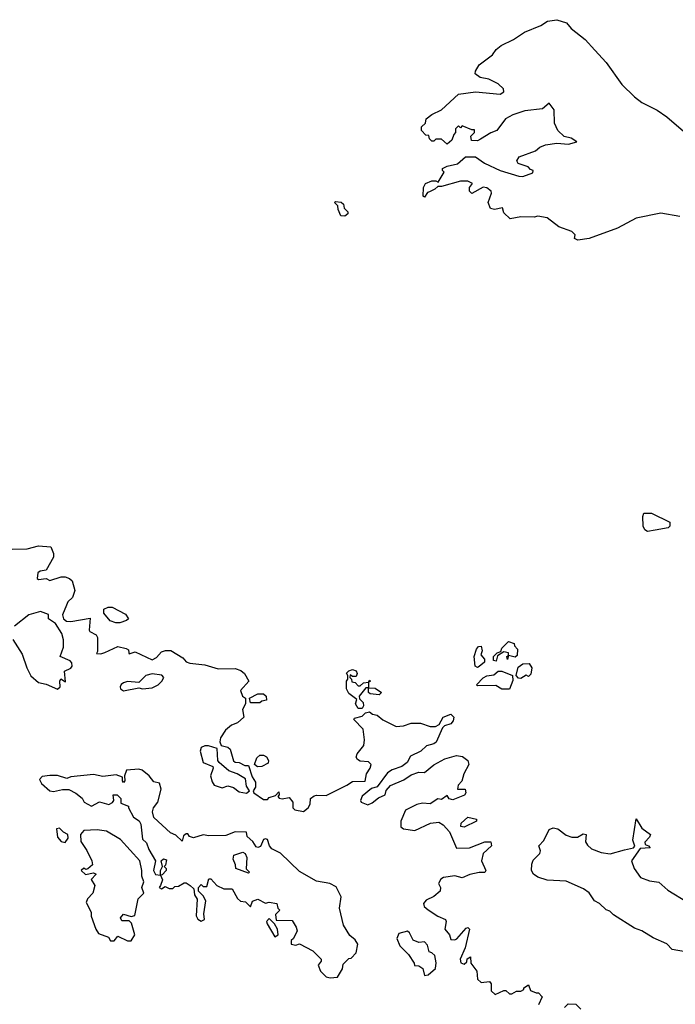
# Model space of a CAD drawing. Extents: x 2219101 to 2444320, y 201258 to 358766.
# Tile 5 of 256: x 2237475 to 2240941, y 227087 to 232291. Entities that reach past the tile are written whole.
import ezdxf

# ---------------------------------------------------------------- set-up
doc = ezdxf.new("R2010")
doc.units = 0

msp = doc.modelspace()

# ---------------------------------------------------------------- linework, layer by layer
at = {"layer": '0CON10XD'}
for points in [[(2240965, 231251.1), (2240865, 231268.6), (2240735, 231243.1), (2240635, 231188.6), (2240485.4, 231134.6), (2240426.4, 231126.4), (2240407.5, 231135), (2240412.5, 231155), (2240395, 231172.5), (2240325, 231196.2), (2240263.9, 231243.9), (2240215, 231253.3), (2240195, 231246.7), (2240125, 231250), (2240068.3, 231238.3), (2240035, 231270), (2240027, 231297), (2239985, 231287.5), (2239965, 231292.5), (2239951.2, 231325), (2239970, 231375), (2239967.5, 231385), (2239945, 231402.5), (2239925, 231406.7), (2239865, 231372.5), (2239852.5, 231385), (2239852.5, 231405), (2239870, 231425), (2239845, 231437.5), (2239805, 231437.5), (2239705, 231410), (2239685, 231410), (2239670, 231395), (2239641.7, 231381.7), (2239631.7, 231378.3), (2239615, 231352.5), (2239608.3, 231358.3), (2239610, 231405), (2239620, 231425), (2239655, 231440), (2239675, 231440), (2239688.3, 231431.7), (2239720, 231485), (2239710, 231495), (2239710, 231505), (2239735, 231517.5), (2239790.7, 231529.3), (2239833, 231567), (2239885, 231566.2), (2239933, 231533), (2240015, 231494), (2240113.6, 231463.6), (2240135, 231462.5), (2240188.3, 231481.7), (2240190, 231495), (2240175, 231500), (2240163.6, 231513.6), (2240111.4, 231531.4), (2240104.3, 231545), (2240115, 231566.9), (2240201.5, 231598.5), (2240225, 231617.1), (2240255, 231629.2), (2240315, 231638.8), (2240376.2, 231633.8), (2240420, 231645), (2240390, 231665), (2240353.8, 231673.8), (2240320, 231705), (2240302, 231745), (2240300, 231815), (2240275, 231850), (2240239.2, 231820.8), (2240145, 231809.2), (2240082.3, 231787.7), (2240043.6, 231766.4), (2239997.5, 231705), (2239966.4, 231693.6), (2239910.7, 231659.3), (2239895, 231651.2), (2239863, 231653), (2239860, 231675), (2239880, 231695), (2239880, 231710), (2239865, 231710), (2239815, 231730), (2239805, 231720), (2239795, 231730), (2239780, 231715), (2239780, 231695), (2239770, 231685), (2239760, 231655), (2239735, 231632.5), (2239705, 231660), (2239675, 231660), (2239665, 231650), (2239655, 231650), (2239641.7, 231661.7), (2239638.3, 231678.3), (2239621.7, 231681.7), (2239600, 231705), (2239600, 231725), (2239620, 231745), (2239625, 231767.5), (2239655, 231790), (2239706, 231814), (2239795, 231897.5), (2239885, 231910), (2240015, 231897.5), (2240035, 231910), (2240032.5, 231925), (2240005, 231952.5), (2239955, 231976.7), (2239910, 231985), (2239883.3, 232005), (2239885, 232020), (2239905, 232053.3), (2239974.2, 232105.8), (2239995, 232133.3), (2240021.2, 232155), (2240085, 232186.7), (2240143.3, 232225), (2240230.2, 232259.8), (2240265, 232284), (2240315, 232291.2), (2240366.7, 232275), (2240390, 232245), (2240465, 232185.8), (2240515, 232130.8), (2240575.7, 232065), (2240658.3, 231948.3), (2240725, 231883.8), (2240765, 231854), (2240845, 231813.3), (2240897.3, 231777.3), (2240985, 231702)], [(2239195, 231252.5), (2239172.5, 231255), (2239158.3, 231288.3), (2239157, 231307), (2239140, 231325), (2239145, 231330), (2239175, 231327.5), (2239187, 231317), (2239190, 231295), (2239210, 231275), (2239210, 231265), (2239195, 231252.5)], [(2240795, 229586.2), (2240780, 229595), (2240771.2, 229615), (2240770, 229665), (2240775, 229682.5), (2240815, 229683.3), (2240912.5, 229635), (2240912.5, 229615), (2240903.6, 229606.4), (2240835, 229593.8), (2240795, 229586.2)], [(2237435, 229493.3), (2237515, 229493.8), (2237575, 229510), (2237640, 229505), (2237655, 229470), (2237655, 229450), (2237615, 229382.5), (2237583, 229377), (2237571.7, 229368.3), (2237568.3, 229338.3), (2237575, 229332.5), (2237615, 229337.5), (2237635, 229326.7), (2237695, 229346.2), (2237715, 229346.2), (2237738.3, 229338.3), (2237752.5, 229325), (2237766.7, 229275), (2237755, 229237.5), (2237730, 229215), (2237722.3, 229197.7), (2237702.5, 229145), (2237706.7, 229125), (2237722.5, 229112.5), (2237745, 229111.2), (2237848.3, 229128.3), (2237842.5, 229065), (2237847, 229057), (2237879.5, 229039.5), (2237886.1, 229026.1), (2237887.5, 228952.5), (2237881.7, 228941.7), (2237905, 228940), (2237925, 228946.2), (2237995, 228979.2), (2238038, 228968), (2238050, 228960), (2238052.5, 228945), (2238055, 228940), (2238085, 228950), (2238175, 228907.5), (2238199.3, 228920.7), (2238225, 228950), (2238247, 228957), (2238275, 228956.7), (2238338.3, 228918.3), (2238355, 228897.5), (2238375, 228890), (2238455, 228881.2), (2238525, 228860), (2238615, 228862), (2238645, 228851.2), (2238663.3, 228835), (2238687.5, 228795), (2238643.3, 228745), (2238652.5, 228715), (2238670, 228705), (2238670, 228675), (2238652.5, 228645), (2238660, 228605), (2238627.5, 228575), (2238595, 228562.5), (2238563.6, 228536.4), (2238536.7, 228495), (2238533.3, 228475), (2238540, 228455), (2238575, 228446.7), (2238587.5, 228435), (2238605, 228373.8), (2238615, 228366.2), (2238636, 228366), (2238665, 228350), (2238685, 228350), (2238705, 228290), (2238721.7, 228261.7), (2238722.5, 228235), (2238710, 228215), (2238712.5, 228205), (2238765, 228170), (2238785, 228170), (2238795, 228180), (2238828.3, 228191.7), (2238845, 228210), (2238846.4, 228193.6), (2238840, 228185), (2238847, 228177), (2238863.6, 228173.6), (2238900.7, 228180.7), (2238920, 228155), (2238920, 228125), (2238930, 228115), (2238975, 228106.7), (2239000, 228125), (2239011.2, 228145), (2239012.5, 228175), (2239031.7, 228188.3), (2239045, 228193.3), (2239095, 228191.2), (2239205, 228246.2), (2239235, 228264), (2239302.5, 228267.5), (2239308.8, 228305), (2239328.8, 228335), (2239333.3, 228355), (2239319.3, 228369.3), (2239275, 228372.5), (2239260.7, 228380.7), (2239253.6, 228393.6), (2239259.3, 228410.7), (2239293.8, 228455), (2239298.8, 228485), (2239291.7, 228541.7), (2239241.7, 228591.7), (2239245, 228600), (2239285, 228610), (2239303, 228627), (2239325, 228632.5), (2239341.2, 228621.2), (2239365.9, 228615.9), (2239395, 228591.2), (2239465, 228556.2), (2239505, 228558.8), (2239545, 228574), (2239595, 228572.5), (2239645, 228556.2), (2239673.8, 228556.2), (2239693.6, 228566.4), (2239714.4, 228605.6), (2239755, 228620), (2239770, 228605), (2239766.7, 228585), (2239755, 228570), (2239721.2, 228558.8), (2239711.2, 228548.8), (2239677, 228473), (2239665, 228464), (2239626.4, 228453.6), (2239596.7, 228425), (2239542, 228398), (2239523.3, 228365), (2239496.1, 228343.9), (2239445, 228326.2), (2239419.5, 228310.5), (2239365, 228237.5), (2239335, 228227.5), (2239285, 228186.7), (2239276.7, 228165), (2239280, 228155), (2239315, 228142), (2239338.3, 228151.7), (2239371.7, 228178.3), (2239407.5, 228195), (2239412, 228218), (2239435.9, 228244.1), (2239505.9, 228274.1), (2239545, 228300), (2239585, 228313.8), (2239615, 228313.3), (2239665, 228353.8), (2239722.5, 228385), (2239785, 228402), (2239816.8, 228396.8), (2239843.8, 228375), (2239850, 228355), (2239824.1, 228305.9), (2239813.6, 228266.4), (2239792.5, 228245), (2239790, 228225), (2239830, 228225), (2239833.3, 228205), (2239827.7, 228192.3), (2239765, 228167.5), (2239745, 228172.5), (2239735, 228190), (2239705, 228170), (2239685, 228172.5), (2239645, 228146.7), (2239605, 228150), (2239575, 228143.8), (2239515, 228112.5), (2239490, 228055), (2239490, 228025), (2239503.9, 228013.9), (2239565, 228005.8), (2239647.5, 228045), (2239690.5, 228050.5), (2239713.8, 228035), (2239748.3, 227998.3), (2239785, 227913.3), (2239854.1, 227914.1), (2239935, 227946), (2239966.2, 227946.2), (2239968.8, 227925), (2239926.2, 227885)], [(2237983.9, 229103.9), (2237954.2, 229114.2), (2237920, 229155), (2237920, 229175), (2237943.6, 229186.4), (2237965, 229186.2), (2238035, 229148.8), (2238050, 229125), (2238040, 229115), (2238005, 229104), (2237983.9, 229103.9)], [(2237675, 228753.3), (2237690, 228765), (2237687.5, 228795), (2237693.3, 228806.7), (2237717.5, 228792.5), (2237711.7, 228848.3), (2237745, 228863.3), (2237752.5, 228875), (2237751.7, 228891.7), (2237743, 228903), (2237690, 228925), (2237706.2, 228975), (2237706.4, 229013.6), (2237697.7, 229047.7), (2237665, 229100), (2237627.5, 229125), (2237628.3, 229148.3), (2237585, 229163.3), (2237524.1, 229145.9), (2237447.5, 229085)], [(2237438.8, 229015), (2237487.7, 228937.7), (2237512.5, 228865), (2237535, 228823.8), (2237575, 228788.8), (2237615, 228780), (2237675, 228753.3)], [(2239895, 228867.5), (2239882.5, 228875), (2239877.5, 228925), (2239890, 228965), (2239901.7, 228978.3), (2239915, 228980), (2239920, 228955), (2239912.5, 228935), (2239931.7, 228911.7), (2239932.5, 228895), (2239905, 228872.5), (2239895, 228867.5)], [(2239995, 228900), (2239980, 228905), (2239980, 228925), (2240000, 228945), (2240018.3, 228951.7), (2240025, 228970), (2240060, 229005), (2240090, 228995), (2240091.7, 228981.7), (2240107.5, 228965), (2240105, 228930), (2240095, 228922.5), (2240060, 228930), (2240055, 228910), (2240050, 228925), (2240060, 228930), (2240060, 228945), (2240035, 228950), (2240001.7, 228928.3), (2239995, 228900)], [(2240125, 228810), (2240111.7, 228811.7), (2240100, 228825), (2240110, 228870), (2240135, 228887.5), (2240168.3, 228888.3), (2240182.5, 228865), (2240178.3, 228831.7), (2240165, 228820), (2240153, 228827), (2240125, 228810)], [(2238025, 228743.3), (2238105, 228760), (2238125, 228754), (2238175, 228760), (2238207.5, 228775), (2238227.5, 228795), (2238237.5, 228815), (2238226.4, 228826.4), (2238175, 228833.8), (2238142.5, 228825), (2238105, 228787.5), (2238045, 228793.3), (2238025, 228786.7), (2238012, 228778), (2238006.7, 228765), (2238007.5, 228755), (2238025, 228743.3)], [(2239285, 228650), (2239265, 228650), (2239250, 228675), (2239258.3, 228698.3), (2239215, 228730), (2239202.5, 228755), (2239202.5, 228795), (2239210, 228805), (2239210, 228825), (2239203, 228837), (2239215, 228850), (2239235, 228857.5), (2239255, 228850), (2239260, 228835), (2239255, 228820), (2239235, 228820), (2239221.7, 228828.3), (2239220, 228815), (2239230, 228805), (2239231.7, 228791.7), (2239248.3, 228788.3), (2239265, 228770), (2239275, 228770), (2239293, 228787), (2239320, 228790), (2239325, 228800), (2239330, 228795), (2239320, 228790), (2239320, 228760), (2239355, 228757.5), (2239387.5, 228735), (2239375, 228722.5), (2239328.3, 228728.3), (2239320, 228735), (2239320, 228760), (2239305, 228760), (2239270, 228715), (2239271.7, 228701.7), (2239291.7, 228681.7), (2239292.5, 228665), (2239285, 228650)], [(2240065, 228752.5), (2240025, 228752.5), (2239991.7, 228771.7), (2239895, 228770), (2239890, 228775), (2239925, 228812.5), (2239945, 228822.5), (2239981.7, 228828.3), (2240005, 228847.5), (2240025, 228847.5), (2240080, 228825), (2240081.7, 228798.3), (2240065, 228752.5)], [(2238745, 228680), (2238695, 228680), (2238690, 228705), (2238735, 228727.5), (2238765, 228727.5), (2238777.5, 228715), (2238780, 228695), (2238755, 228690), (2238745, 228680)], [(2238675, 228203.3), (2238690, 228215), (2238675, 228240), (2238668.3, 228278.3), (2238625, 228306.2), (2238580.8, 228320.8), (2238530, 228365), (2238523.3, 228375), (2238520, 228440), (2238474.2, 228454.2), (2238455, 228454.2), (2238435.6, 228444.4), (2238429.4, 228425), (2238445.9, 228365.9), (2238496.7, 228345), (2238498.8, 228335), (2238484, 228295), (2238492.3, 228262.3), (2238503.3, 228245), (2238545, 228231.2), (2238575, 228241.2), (2238605, 228233.8), (2238635, 228210), (2238675, 228203.3)], [(2238732, 228342), (2238717.5, 228355), (2238729.3, 228390.7), (2238745, 228403.3), (2238765, 228403.3), (2238780, 228395), (2238790, 228375), (2238788.3, 228361.7), (2238755, 228343.3), (2238732, 228342)], [(2239117, 227227), (2239155, 227230), (2239182.5, 227275), (2239185, 227300), (2239215, 227330), (2239228.3, 227331.7), (2239255, 227360), (2239263.3, 227405), (2239248.3, 227428.3), (2239221.2, 227451.2), (2239188, 227505), (2239166.2, 227596.2), (2239174.2, 227655), (2239147.8, 227707.8), (2239115.6, 227725.6), (2239045, 227738), (2238955, 227789.2), (2238855, 227885.8), (2238809.2, 227909.2), (2238796.2, 227925), (2238785, 227957.5), (2238775, 227962.5), (2238765, 227957.5), (2238748.8, 227921.2), (2238735, 227916.2), (2238725, 227920), (2238708.3, 227948.3), (2238677.5, 227975), (2238675, 227996.2), (2238615, 227999.2), (2238565, 227980), (2238475, 227978), (2238445, 227983.8), (2238395, 227967.5), (2238373.3, 227973.3), (2238365, 227987.5), (2238355, 227987.5), (2238341.7, 227978.3), (2238335, 227950), (2238301.2, 227981.2), (2238272.7, 227992.7), (2238183.8, 228075), (2238176.7, 228105), (2238183.3, 228125), (2238206.2, 228155), (2238223.6, 228223.6), (2238215, 228256.2), (2238185, 228262.5), (2238160, 228295), (2238122.5, 228325), (2238105, 228330), (2238040, 228325), (2238030, 228295), (2238031.7, 228268.3), (2238025, 228260), (2238018.3, 228268.3), (2238018.3, 228288.3), (2237985, 228300.8), (2237915, 228291.2), (2237865, 228302), (2237745, 228288.8), (2237725, 228281.2), (2237675, 228295.7), (2237635, 228295.8), (2237595, 228291.2), (2237580.8, 228275), (2237590, 228255), (2237635, 228216.2), (2237655, 228211.2), (2237702.5, 228222.5), (2237735, 228222.5), (2237773, 228203), (2237805, 228177.5), (2237816.2, 228155), (2237855, 228134), (2237897, 228157), (2237947, 228143), (2237966.4, 228153.6), (2237972.5, 228165), (2237970, 228195), (2237990, 228195), (2238010, 228175), (2238010.7, 228150.7), (2238050, 228135), (2238050, 228125), (2238077, 228077), (2238106.4, 228056.4), (2238115, 228040), (2238125, 227960), (2238145, 227940), (2238158, 227905), (2238193.3, 227845), (2238182.5, 227795), (2238193.6, 227773.6), (2238220, 227770), (2238220, 227795), (2238230, 227815), (2238222.5, 227845), (2238235, 227856.7), (2238251.7, 227851.7), (2238247, 227823), (2238240, 227815), (2238250, 227805), (2238250, 227795), (2238228.3, 227771.7), (2238220, 227770), (2238230, 227745), (2238220, 227715), (2238212.5, 227705), (2238225, 227697.5), (2238245, 227710), (2238265, 227700), (2238285, 227700), (2238295, 227710), (2238315, 227712.5), (2238345, 227730), (2238355, 227730), (2238375.9, 227715.9), (2238396.7, 227696.7), (2238400, 227665), (2238413, 227643), (2238407.5, 227555), (2238417, 227537), (2238435, 227527.5), (2238452.5, 227535), (2238448.8, 227565), (2238458.8, 227635), (2238445, 227660), (2238420, 227685), (2238420, 227705), (2238435, 227720), (2238445, 227710), (2238465, 227710), (2238475, 227750), (2238485, 227750), (2238517.5, 227715), (2238555, 227696.7), (2238598.3, 227698.3), (2238627, 227647), (2238643, 227633), (2238668.3, 227628.3), (2238695, 227602.5), (2238707, 227633), (2238735, 227643.3), (2238775, 227622.5), (2238795, 227627.5), (2238835, 227620), (2238840, 227595), (2238850, 227585), (2238828.3, 227561.7), (2238831.7, 227531.7), (2238915, 227530), (2238936.7, 227495), (2238942.5, 227475), (2238922.5, 227435), (2238910, 227425), (2238910, 227405), (2238935, 227400), (2238955, 227406.7), (2239025, 227370), (2239070, 227325), (2239070, 227315), (2239053.3, 227295), (2239065, 227262.5), (2239095, 227233.3), (2239117, 227227)], [(2239825, 228024), (2239807.5, 228027.5), (2239810, 228045), (2239845, 228076.7), (2239890, 228065), (2239890, 228055), (2239825, 228024)], [(2241065, 227352), (2240925, 227376.2), (2240897.1, 227407.1), (2240825, 227438.6), (2240765, 227476), (2240725, 227490), (2240615, 227560), (2240595, 227580), (2240575, 227586.7), (2240540.6, 227620.6), (2240514, 227635), (2240486, 227676), (2240456.7, 227696.7), (2240365, 227738), (2240263.4, 227743.4), (2240215, 227758.8), (2240191.2, 227775), (2240181.2, 227795), (2240182.3, 227827.7), (2240190.7, 227849.3), (2240225.9, 227884.1), (2240228.3, 227898.3), (2240220, 227925), (2240247, 227953), (2240275, 228011.2), (2240295, 228020.8), (2240320, 228015), (2240365, 227982), (2240395, 227970), (2240425, 227970), (2240455, 227987.5), (2240470, 227985), (2240466.4, 227946.4), (2240477.7, 227927.7), (2240498.8, 227908.8), (2240548.8, 227888.8), (2240597.7, 227882.3), (2240673, 227903), (2240720, 227915), (2240727, 227923), (2240717.5, 227955), (2240735, 228067.5), (2240765, 228017.5), (2240810, 227985), (2240805, 227970), (2240780, 227945), (2240781.7, 227931.7), (2240800, 227925), (2240807.5, 227915), (2240755, 227910), (2240708.8, 227845), (2240724, 227805), (2240758, 227758), (2240805, 227740), (2240853.6, 227733.6), (2240901.2, 227691.2), (2241005, 227627.5)], [(2237715, 227942.5), (2237732.5, 227965), (2237730, 227985), (2237706.4, 227996.4), (2237685, 228017.5), (2237670, 228015), (2237675, 227970), (2237695, 227947.5), (2237715, 227942.5)], [(2238065, 227422.5), (2238083.3, 227455), (2238065.8, 227515.8), (2238055, 227528.8), (2238015, 227528.8), (2238008.8, 227545), (2238025, 227564), (2238065, 227551.2), (2238083.3, 227556.7), (2238102.5, 227645), (2238132.5, 227675), (2238120.8, 227705), (2238132.5, 227735), (2238121.2, 227765), (2238121.2, 227795), (2238110, 227845), (2238008.7, 227958.7), (2237935, 228002), (2237885, 228009.2), (2237815, 228006), (2237797.5, 227985), (2237798.3, 227948.3), (2237829.7, 227899.7), (2237856.2, 227845), (2237860, 227825), (2237835, 227802.5), (2237825, 227800), (2237815, 227806.7), (2237800, 227795), (2237823, 227773), (2237865, 227782.5), (2237880, 227775), (2237853.6, 227746.4), (2237872.5, 227715), (2237862.5, 227675), (2237833.3, 227645), (2237827.5, 227625), (2237852.5, 227575), (2237853, 227553), (2237877.5, 227485), (2237891.7, 227461.7), (2237945, 227442.5), (2237955, 227423.3), (2237975, 227423.3), (2237995, 227446.7), (2238045, 227423.3), (2238065, 227422.5)], [(2238685, 227780), (2238617.5, 227805), (2238616.7, 227825), (2238604, 227855), (2238607.5, 227875), (2238655, 227892), (2238668, 227885), (2238676.2, 227863.8), (2238672.5, 227802.5), (2238690, 227785), (2238685, 227780)], [(2239926.2, 227885), (2239916.7, 227845), (2239940, 227795), (2239935, 227783.3), (2239905, 227783.8), (2239855, 227773.3), (2239815, 227756), (2239775, 227766.2), (2239715, 227758), (2239702.1, 227747.9), (2239690, 227725), (2239700, 227705), (2239698, 227685), (2239665, 227657.5), (2239625, 227637.5), (2239610.7, 227619.3), (2239613.3, 227605), (2239635, 227586.2), (2239685, 227553.3), (2239726.7, 227535), (2239730, 227525), (2239722.5, 227485), (2239746.7, 227455), (2239755, 227430), (2239775, 227427.5), (2239786, 227434), (2239835, 227490), (2239845, 227492.5), (2239852.5, 227485), (2239830, 227385), (2239803.3, 227325), (2239807, 227307), (2239825, 227300), (2239838.3, 227311.7), (2239841.7, 227328.3), (2239858.3, 227338.3), (2239860, 227305), (2239891.7, 227261.7), (2239895, 227220), (2239915, 227202.5), (2239958.3, 227208.3), (2239967.5, 227195), (2239968.3, 227158.3), (2239988.3, 227138.3), (2240035, 227160), (2240045, 227160), (2240065, 227143.3), (2240077, 227143), (2240102.5, 227157.5), (2240125, 227157.5), (2240140, 227165), (2240140, 227175), (2240165, 227190), (2240175, 227160), (2240205, 227147.5), (2240218.3, 227148.3), (2240237.5, 227127.5), (2240217.5, 227085)], [(2238825, 227443.3), (2238842.5, 227455), (2238837.5, 227485), (2238823, 227513), (2238795, 227540), (2238780, 227525), (2238783, 227513), (2238825, 227443.3)], [(2239615, 227240), (2239635, 227243.3), (2239673.6, 227276.4), (2239676.7, 227306.7), (2239670, 227345), (2239655, 227360), (2239640, 227365), (2239630.7, 227400.7), (2239615, 227417.5), (2239585, 227413.8), (2239555, 227426.7), (2239535.7, 227465.7), (2239525, 227473.3), (2239479.3, 227460.7), (2239468.8, 227435), (2239485, 227396.7), (2239530.7, 227350.7), (2239560, 227305), (2239561.7, 227291.7), (2239585, 227290), (2239606.4, 227276.4), (2239615, 227240)], [(2240355, 227070), (2240375, 227090), (2240415, 227087.5), (2240441.7, 227061.7)]]:
    msp.add_lwpolyline(points, dxfattribs=at)

doc.saveas('drawing.dxf')
